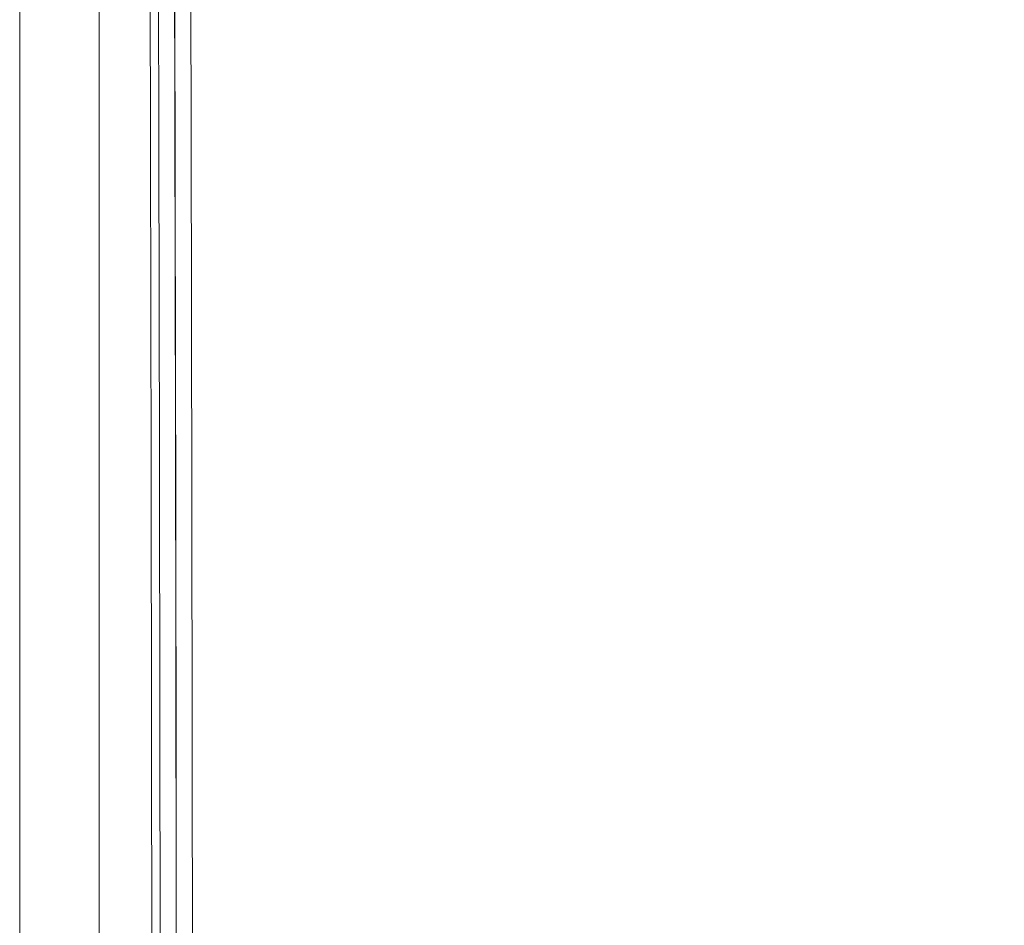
# Model space of a CAD drawing. Header units: millimetres. Extents: x 0 to 594, y 0 to 420.
# Tile 72 of 256: x 140.65 to 149.51, y 321.47 to 329.63. Entities that reach past the tile are written whole.
import ezdxf

# ---------------------------------------------------------------- set-up
doc = ezdxf.new("R2010")
doc.units = ezdxf.units.MM
doc.layers.add('1', color=7, linetype='Continuous', true_color=0xffffff)
doc.styles.add('Arial Unicode MS', font='txt')
doc.dimstyles.get("Standard").update_dxf_attribs({"dimtxt": 0.18, "dimasz": 0.18, "dimexe": 0.18, "dimexo": 0.0625, "dimgap": 0.09, "dimtad": 0, "dimtih": 1, "dimtoh": 1, "dimdec": 4, "dimzin": 0, "dimdsep": 46, "dimtxsty": 'Standard', "dimcen": 0.09, "dimadec": 0, "dimazin": 0, "dimtfac": 1, "dimtdec": 4, "dimtofl": 0, "dimtmove": 0, "dimatfit": 3, "dimfxl": 0, "dimtolj": 1, "dimtzin": 0, "dimarcsym": 0})

# ---------------------------------------------------------------- blocks, each defined once
blk = doc.blocks.new('_U7')
at = {"layer": '1', "color": 18, "lineweight": 13}
for p, q in [((142.2461, 334.5207), (158.2372, 334.5207)), ((156.2372, 334.5207), (156.2372, 246.0979)), ((142.2461, 295.1279), (158.2372, 295.1279)), ((156.2372, 246.0979), (161.2372, 246.0979))]:
    blk.add_line(p, q, dxfattribs=at)
at = {"layer": '1', "color": 18}
for points in [[(156.2372, 334.5207), (157.175, 331.0207), (155.2994, 331.0207)], [(156.2372, 295.1279), (155.2994, 298.6279), (157.175, 298.6279)]]:
    blk.add_solid(points, dxfattribs=at)
at = {"layer": '1', "color": 18, "linetype": 'Continuous', "lineweight": 13, "char_height": 2.5, "attachment_point": 7, "line_spacing_factor": 1.047437, "style": 'Arial Unicode MS'}
for s, insert in [('\\fArial Unicode MS|b0|i0;\\W1.0000;0.8', (162.8697, 244.2152)), ('\\fArial Unicode MS|b0|i0;\\W1.0000;CTRS', (169.9747, 244.2152)), ('\\fArial Unicode MS|b0|i0;\\W1.0000;FWD LIFTING POINTS ', (162.8697, 239.1709))]:
    blk.add_mtext(s, dxfattribs=dict(at, insert=insert))

msp = doc.modelspace()

# ---------------------------------------------------------------- linework, layer by layer
at = {"layer": '1', "color": 155, "linetype": 'Continuous', "lineweight": 18}
for p, q in [((141.3615, 337.994), (141.3615, 310.0743)), ((140.6468, 310.0743), (140.6468, 337.8104))]:
    msp.add_line(p, q, dxfattribs=at)
at = {"layer": '1', "color": 155, "linetype": 'Continuous', "lineweight": 13}
for points in [[(141.8208, 330.2975), (141.8333, 325.1398), (141.8395, 319.9821), (141.8395, 314.8243)], [(141.9146, 314.8243), (141.9146, 319.9019), (141.9086, 324.9794), (141.8965, 330.057)], [(142.0411, 330.0574), (142.0532, 324.9797), (142.0593, 319.902), (142.0593, 314.8243)], [(142.0609, 314.8243), (142.0609, 319.902), (142.0548, 324.9797), (142.0427, 330.0574)], [(142.1874, 330.0577), (142.1995, 324.9799), (142.2056, 319.9021), (142.2056, 314.8243)]]:
    msp.add_open_spline(points, degree=3, dxfattribs=at)

# ---------------------------------------------------------------- dimensions: what is measured, and where the dimension line sits
at = {"layer": '1', "color": 18, "linetype": 'Continuous', "lineweight": 13}
dim = msp.add_linear_dim(base=(156.2372, 295.1279), p1=(142.2461, 334.5207), p2=(142.2461, 295.1279), angle=90, text=' <> \\fArial Unicode MS|b0|i0;\\C18;{\\H1.00x;\\fArial Unicode MS|b0|i0;CTRS\\fArial Unicode MS|b0|i0;}\\C18;\\P\\fArial Unicode MS|b0|i0;\\C18;{\\H1.00x;\\fArial Unicode MS|b0|i0;FWD LIFTING POINTS \\fArial Unicode MS|b0|i0;}\\C18;', dimstyle='Standard', override={"dimtxt": 2.5, "dimasz": 3.5, "dimexe": 2, "dimexo": 0, "dimgap": 1.5, "dimtih": 1, "dimtoh": 1, "dimdec": 1, "dimlfac": 0.02, "dimzin": 8, "dimdsep": 46, "dimlunit": 2, "dimtxsty": 'Arial Unicode MS', "dimsah": 1, "dimse1": 0, "dimse2": 0, "dimsd1": 0, "dimsd2": 0, "dimclrd": 18, "dimclre": 18, "dimclrt": 18, "dimtol": 0, "dimtm": -0.1, "dimtfac": 1.4, "dimtdec": 2, "dimtofl": 1, "dimtmove": 1, "dimtzin": 8, "dimlwd": 13, "dimlwe": 13}, dxfattribs=at)
dim.commit()
dim.dimension.update_dxf_attribs({"geometry": '_U7', "text_midpoint": (181.2385, 243.592), "dimtype": 160})

doc.saveas('drawing.dxf')
